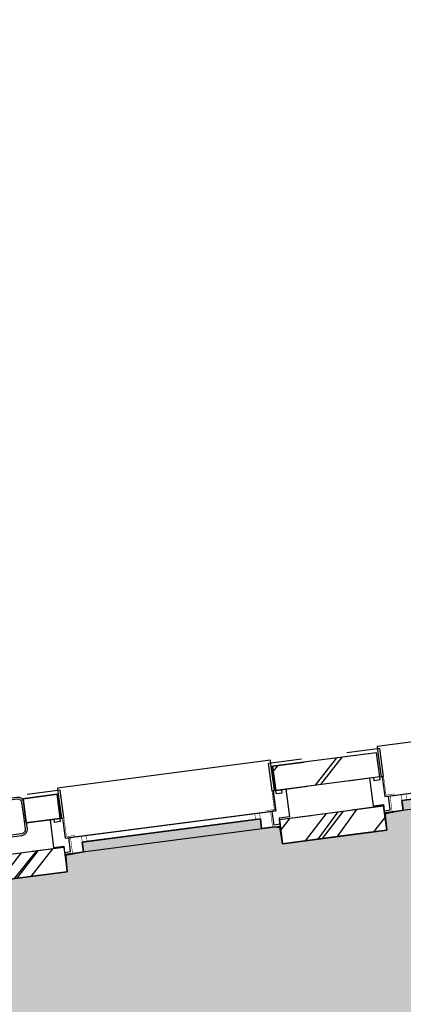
# Model space of a CAD drawing. Extents: x 117893332 to 118394757, y 454959407 to 455669244.
# Tile 50 of 256: x 118270351 to 118271922, y 455174285 to 455178319. Entities that reach past the tile are written whole.
import ezdxf

# ---------------------------------------------------------------- set-up
doc = ezdxf.new("R2010")
doc.units = 0
doc.header["$LTSCALE"] = 200
for name, color, linetype in [('ZU_N_A_EV02----_kant verharding ov betontegels-halfsteensverband~k_-----', 253, 'CONTINUOUS'), ('ZU_N_A_HV01----_arcering verharding gv asfalt~v_-----', 253, 'CONTINUOUS'), ('ZU_N_A_HV01----_arcering verharding ov grind~v_-----', 253, 'CONTINUOUS'), ('ZU_N_A_HV02----_arcering verharding ov betontegels-halfsteensverband~v_-----', 253, 'CONTINUOUS'), ('ZU_N_A_HV02----molgoot ov betonstraatsteen~v_-----', 253, 'CONTINUOUS'), ('ZU_N_D_EB00----ONDERDEEL~-_-----', 2, 'CONTINUOUS'), ('ZU_N_D_EB00--F-METSELWERK~-_-----', 7, 'CONTINUOUS')]:
    doc.layers.add(name, color=color, linetype=linetype)

# ---------------------------------------------------------------- blocks, each defined once
blk = doc.blocks.new('A$C06DD79C7')
at = {"layer": 'ZU_N_D_EB00--F-METSELWERK~-_-----'}
h = blk.add_hatch(dxfattribs=at)
h.set_pattern_fill('10300013,O', color=256, scale=100000, angle=180)
h.set_pattern_definition([(315, (509.9999999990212, -10594.9999999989), (141.4213562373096, 141.4213562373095), []), (315, (580.7099999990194, -10594.9999999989), (141.4213562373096, 141.4213562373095), [])])
h.paths.add_polyline_path([(-110.00000000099, -11029.9999999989), (-10.00000000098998, -11029.9999999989), (-10.00000000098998, -10259.9999999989), (1129.99999999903, -10259.99999999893), (1129.99999999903, -10159.9999999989), (-110.00000000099, -10159.9999999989)])
h = blk.add_hatch(dxfattribs=at)
h.set_pattern_fill('10300013,O', color=256, scale=100000, angle=180)
h.set_pattern_definition([(315, (-60.00000000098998, -12134.9999999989), (141.4213562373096, 141.4213562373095), []), (315, (10.70999999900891, -12134.9999999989), (141.4213562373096, 141.4213562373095), [])])
h.paths.add_polyline_path([(-110.00000000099, -12349.9999999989), (-10.00000000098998, -12349.9999999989), (-10.00000000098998, -11919.9999999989), (-110.00000000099, -11919.9999999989)])
h = blk.add_hatch(dxfattribs=at)
h.set_pattern_fill('T,_O', color=256, scale=60, angle=270)
h.set_pattern_definition([(315, (159.9999999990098, -12134.9999999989), (132.5825214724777, 132.5825214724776), [])])
h.paths.add_polyline_path([(209.99999999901, -11919.9999999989), (109.99999999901, -11919.9999999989), (109.9999999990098, -12349.9999999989), (209.9999999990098, -12349.9999999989)])
for p, q in [((-110.00000000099, -11029.9999999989), (-110.00000000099, -10159.9999999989)), ((-10.00000000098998, -11029.9999999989), (-10.00000000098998, -10259.9999999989)), ((109.99999999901, -10889.9999999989), (109.99999999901, -11029.9999999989)), ((109.99999999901, -10889.9999999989), (209.99999999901, -10889.9999999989)), ((109.99999999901, -10889.9999999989), (109.99999999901, -11029.9999999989)), ((209.99999999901, -10889.9999999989), (109.99999999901, -10889.9999999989)), ((209.99999999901, -10889.9999999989), (209.99999999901, -11029.9999999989)), ((209.99999999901, -11029.9999999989), (209.99999999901, -10889.9999999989)), ((-110.0000005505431, -11029.99999974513), (-110.0000005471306, -10898.97820062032)), ((-10.00000055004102, -11029.99999974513), (-10.00000054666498, -10898.97820062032)), ((109.9999996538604, -11029.99999970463), (109.9999996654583, -10898.97820062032)), ((209.9999996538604, -11029.99999966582), (209.9999996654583, -10898.97820062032)), ((-10.00000000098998, -11029.9999999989), (-110.00000000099, -11029.9999999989)), ((-10.00000055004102, -11029.99999974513), (-110.0000005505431, -11029.99999974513)), ((-37.52145244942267, -11029.99999974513), (-37.52145244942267, -11919.9999999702)), ((-37.52145199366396, -11051.3260083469), (-37.52145200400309, -11063.59472609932)), ((109.9999995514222, -11039.99999964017), (27.47301625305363, -11039.99999964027)), ((27.47301625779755, -11039.99999964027), (27.47301625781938, -11054.99999986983)), ((97.20026519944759, -11029.99999987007), (110.000000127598, -11029.99999988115)), ((209.99999999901, -11029.9999999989), (109.99999999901, -11029.9999999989)), ((110.000000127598, -11029.99999984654), (210.000000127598, -11029.9999998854)), ((110.000000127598, -11029.99999988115), (110.0000001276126, -11039.99999964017)), ((109.99999999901, -11029.9999999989), (209.99999999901, -11029.9999999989)), ((27.47301625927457, -11054.9999997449), (27.47301625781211, -11894.99999997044)), ((2.173537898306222, -11822.78969380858), (2.173537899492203, -11113.75454053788)), ((2.173537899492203, -11127.21030590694), (2.173537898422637, -11760.01824808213)), ((-37.52145199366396, -11898.67399139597), (-37.52145200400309, -11886.40527364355)), ((27.47301625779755, -11910.0000001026), (27.47301625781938, -11894.99999987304)), ((-110.00000000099, -11919.9999999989), (-110.00000000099, -12349.9999999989)), ((-10.00000000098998, -11919.9999999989), (-110.00000000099, -11919.9999999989)), ((-110.0000000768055, -11920.0000000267), (-109.9999999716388, -12051.0217991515)), ((-10.00000007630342, -11919.99999994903), (-110.0000000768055, -11920.0000000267)), ((-10.00000000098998, -11919.9999999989), (-10.00000000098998, -12349.9999999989)), ((-10.00000007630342, -11919.99999994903), (-9.99999997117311, -12051.02179907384)), ((109.9999995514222, -11910.0000001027), (27.47301625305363, -11910.0000001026)), ((97.20026519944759, -11919.99999987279), (110.000000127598, -11919.99999986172)), ((110.000000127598, -11919.99999986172), (110.0000001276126, -11910.0000001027)), ((209.99999999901, -11919.9999999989), (109.99999999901, -11919.9999999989)), ((109.9999999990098, -12349.9999999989), (109.99999999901, -11919.9999999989)), ((110.000000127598, -11919.99999989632), (110.0000002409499, -12051.02179898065)), ((110.000000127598, -11919.99999989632), (210.000000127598, -11919.99999985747)), ((209.9999999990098, -12349.9999999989), (209.99999999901, -11919.9999999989)), ((210.000000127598, -11919.99999985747), (210.0000002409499, -12051.02179890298)), ((-110.0000005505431, -12349.99999974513), (-110.0000005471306, -12218.97820062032)), ((-10.00000055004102, -12349.99999974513), (-10.00000054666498, -12218.97820062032)), ((109.9999996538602, -12349.99999970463), (109.9999996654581, -12218.97820062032)), ((209.9999996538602, -12349.99999966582), (209.9999996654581, -12218.97820062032)), ((-110.00000000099, -12349.9999999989), (-10.00000000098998, -12349.9999999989)), ((-10.00000055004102, -12349.99999974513), (-110.0000005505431, -12349.99999974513)), ((-37.52145244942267, -12349.99999974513), (-37.52145244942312, -13239.9999999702)), ((-37.52145199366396, -12371.3260083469), (-37.52145200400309, -12383.59472609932)), ((109.999999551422, -12359.99999964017), (27.4730162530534, -12359.99999964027)), ((27.47301625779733, -12359.99999964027), (27.47301625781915, -12374.99999986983)), ((27.47301625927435, -12374.9999997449), (27.47301625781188, -13214.99999997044)), ((97.20026519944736, -12349.99999987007), (110.0000001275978, -12349.99999988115)), ((109.9999999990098, -12349.9999999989), (209.9999999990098, -12349.9999999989)), ((110.0000001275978, -12349.99999984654), (210.0000001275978, -12349.9999998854)), ((110.0000001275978, -12349.99999988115), (110.0000001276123, -12359.99999964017))]:
    blk.add_line(p, q, dxfattribs=at)
at = {"layer": 'ZU_N_D_EB00--F-METSELWERK~-_-----', "flags": 128}
for points in [[(139.9999996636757, -10889.9999999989), (84.99999966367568, -10889.9999999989, -0.414213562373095), (59.99999966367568, -10864.9999999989), (59.99999966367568, -10754.9999999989, -0.414213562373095), (84.99999966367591, -10729.9999999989), (194.9999996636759, -10729.9999999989, -0.414213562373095), (219.9999996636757, -10754.9999999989), (219.9999996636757, -10864.9999999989, -0.414213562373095), (194.9999996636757, -10889.9999999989)], [(139.9999996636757, -10881.9999999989), (84.99999966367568, -10881.9999999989, -0.414213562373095), (67.99999966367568, -10864.9999999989), (67.99999966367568, -10754.9999999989, -0.414213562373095), (84.99999966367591, -10737.9999999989), (194.9999996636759, -10737.9999999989, -0.414213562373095), (211.9999996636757, -10754.9999999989), (211.9999996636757, -10864.9999999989, -0.414213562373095), (194.9999996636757, -10881.9999999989)]]:
    blk.add_lwpolyline(points, format="xyb", close=True, dxfattribs=at)
blk.add_lwpolyline([(109.99999999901, -10889.9999999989), (209.9999999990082, -10889.9999999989), (209.99999999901, -11029.9999999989), (109.99999999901, -11029.9999999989)], close=True, dxfattribs=at)
at = {"layer": 'ZU_N_D_EB00--F-METSELWERK~-_-----'}
for points in [[(109.9999991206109, -11044.99999978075), (224.9999996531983, -11044.99999974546), (224.9999996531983, -10908.39999644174)], [(97.20026519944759, -11029.99999987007), (97.20026519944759, -11004.99999987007), (109.9999995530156, -11004.99999986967), (109.9999995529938, -10987.99999986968), (-4.000000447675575, -10987.9999998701), (-4.000000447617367, -11029.99999987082), (-30.00000044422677, -11029.99999987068), (-30.00000044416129, -11054.99999986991), (27.47301625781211, -11054.99999986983)], [(219.9999996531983, -11035.00000059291), (110.0000001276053, -11034.99999926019), (110.0000001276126, -11039.99999978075), (27.47301625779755, -11039.99999964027), (27.47301625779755, -11910.0000001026), (110.0000001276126, -11910.0000001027), (110.0000001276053, -11914.99999932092), (219.9996675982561, -11915.00000054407)], [(220.0000001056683, -11915.00000054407), (234.9999996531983, -11915.00000071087), (234.9999996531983, -11035.00000077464), (219.9999996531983, -11035.00000059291)], [(97.20026519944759, -11919.99999987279), (97.20026519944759, -11944.99999987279), (109.9999995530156, -11944.9999998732), (109.9999995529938, -11961.99999987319), (-4.000000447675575, -11961.99999987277), (-4.000000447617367, -11919.99999987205), (-30.00000044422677, -11919.99999987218), (-30.00000044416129, -11894.99999987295), (27.47301625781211, -11894.99999987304)], [(-110.00000000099, -11919.9999999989), (-10.00000000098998, -11919.9999999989)], [(109.9999995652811, -11905.00000008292), (225.0000000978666, -11905.00000002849), (225.0000002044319, -12041.60000333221)], [(109.9999991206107, -12364.99999978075), (224.9999996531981, -12364.99999974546), (224.9999996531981, -12228.39999644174)], [(97.20026519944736, -12349.99999987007), (97.20026519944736, -12324.99999987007), (109.9999995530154, -12324.99999986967), (109.9999995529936, -12307.99999986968), (-4.000000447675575, -12307.9999998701), (-4.000000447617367, -12349.99999987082), (-30.00000044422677, -12349.99999987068), (-30.00000044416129, -12374.99999986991), (27.47301625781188, -12374.99999986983)], [(219.9999996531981, -12355.00000059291), (110.0000001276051, -12354.99999926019), (110.0000001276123, -12359.99999978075), (27.47301625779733, -12359.99999964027), (27.4730162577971, -13230.0000001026), (110.0000001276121, -13230.0000001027), (110.0000001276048, -13234.99999932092), (219.9996675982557, -13235.00000054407)], [(220.0000001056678, -13235.00000054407), (234.9999996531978, -13235.00000071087), (234.9999996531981, -12355.00000077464), (219.9999996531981, -12355.00000077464)]]:
    blk.add_lwpolyline(points, dxfattribs=at)
at = {"layer": 'ZU_N_D_EB00--F-METSELWERK~-_-----', "const_width": 2}
for points in [[(27.47854798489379, -11075.18091061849), (27.47854799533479, -11061.78057416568), (-37.52145200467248, -11061.78057411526), (-37.52145199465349, -11049.00912838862)], [(130.0000001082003, -11045.65569597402), (32.93249291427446, -11045.65569589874), (32.93249288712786, -11080.65569589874)], [(-37.52145199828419, -11053.61658353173), (-37.52145205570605, -11127.21030593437), (-37.5214520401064, -11107.21030593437), (27.4785479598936, -11107.21030598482)], [(27.47854796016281, -11107.21030598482), (27.47854798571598, -11074.17728601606), (27.47854798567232, -11074.17728601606)], [(27.4785479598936, -11107.21030598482), (27.47854794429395, -11127.21030598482), (2.173538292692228, -11127.21030596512), (2.173538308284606, -11107.21030596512)], [(-37.52145199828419, -11896.38341621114), (-37.52145205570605, -11822.7896938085), (-37.5214520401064, -11842.7896938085), (27.4785479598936, -11842.78969375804)], [(27.4785479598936, -11842.78969375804), (27.47854794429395, -11822.78969375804), (2.173538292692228, -11822.78969377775), (2.173538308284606, -11842.78969377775)], [(27.47854796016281, -11842.78969375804), (27.47854798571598, -11875.8227137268), (27.47854798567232, -11875.8227137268)], [(27.47854798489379, -11874.81908912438), (27.47854799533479, -11888.21942557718), (-37.52145200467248, -11888.21942562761), (-37.52145199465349, -11900.99087135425)], [(130.0000001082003, -11904.34430376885), (32.93249291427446, -11904.34430384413), (32.93249288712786, -11869.34430384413)], [(27.47854798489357, -12395.18091061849), (27.47854799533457, -12381.78057416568), (-37.52145200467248, -12381.78057411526), (-37.52145199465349, -12369.00912838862)], [(-37.52145199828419, -12373.61658353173), (-37.52145205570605, -12447.21030593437), (-37.5214520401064, -12427.21030593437), (27.47854795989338, -12427.21030598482)], [(130.0000001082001, -12365.65569597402), (32.93249291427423, -12365.65569589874), (32.93249288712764, -12400.65569589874)], [(27.47854796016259, -12427.21030598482), (27.47854798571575, -12394.17728601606), (27.47854798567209, -12394.17728601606)], [(27.47854795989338, -12427.21030598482), (27.47854794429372, -12447.21030598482), (2.173538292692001, -12447.21030596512), (2.173538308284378, -12427.21030596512)]]:
    blk.add_lwpolyline(points, dxfattribs=at)
at = {"layer": 'ZU_N_D_EB00--F-METSELWERK~-_-----'}
for centre, radius, start, end in [((-48.74981930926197, -11039.69940735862), 7.552685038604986, 326.2102088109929, 89.42760887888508), ((-46.50372483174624, -11038.51422860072), 7.552685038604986, 326.2102088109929, 89.42760887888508), ((-48.74981930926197, -11910.30059238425), 7.552685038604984, 270.5723911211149, 33.78979118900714), ((-46.50372483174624, -11911.48577114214), 7.552685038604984, 270.5723911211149, 33.78979118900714), ((-48.74981930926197, -12359.69940735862), 7.552685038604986, 326.2102088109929, 89.42760887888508), ((-46.50372483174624, -12358.51422860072), 7.552685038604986, 326.2102088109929, 89.42760887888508)]:
    blk.add_arc(centre, radius, start, end, dxfattribs=at)

msp = doc.modelspace()

# ---------------------------------------------------------------- hatches: boundary and pattern name
at = {"layer": 'ZU_N_A_HV01----_arcering verharding gv asfalt~v_-----'}
h = msp.add_hatch(dxfattribs=at)
h.set_pattern_fill('ASFALT', color=256, scale=3000)
h.set_pattern_definition([(157.416313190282, (118248804.6750337, 455213277.5848131), (-144.0121693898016, -346.2448484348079), []), (217.416313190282, (118248804.6750337, 455213277.5848131), (227.8507499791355, -297.8406213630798), [])])
h.paths.add_polyline_path([(118253562.4644317, 455173882.7550641, -0.413670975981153), (118245855.7562277, 455163886.7559816), (118232779.448046, 455162183.4266028, -0.2396013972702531), (118226539.3488066, 455164396.4313046), (118222931.5859316, 455163926.7441258), (118222383.7487684, 455168135.4742161), (118218106.8741981, 455167574.5760993), (118214434.7360406, 455164219.5352659), (118215506.4412013, 455155986.2169401), (118286398.3345948, 455165213.991818), (118285827.6629735, 455169598.1464381), (118269443.6465182, 455167465.4905022, -0.4142135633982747), (118257765.8233637, 455176453.3294046), (118256227.8597453, 455188268.6539, -0.4142135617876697), (118265215.698611, 455199946.4769887), (118292266.1138908, 455203467.5444995), (118291600.0729585, 455208584.3784367), (118288512.0832502, 455208182.4244898, -0.4142135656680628), (118286360.315439, 455209838.5329916), (118282082.5253519, 455242702.4295251), (118277103.5895731, 455242054.3371087, -0.4142135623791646), (118269661.0073064, 455247782.5220213), (118267518.7053234, 455264240.6439259), (118262945.7468947, 455263645.3963049), (118267639.6027709, 455227475.8892438), (118267223.0791646, 455227421.9624292), (118267223.0953798, 455227421.8374796), (118252708.3945412, 455225558.9908816), (118252749.7655286, 455225241.1604559), (118251437.4330616, 455225070.8540304), (118250715.0444016, 455230620.5667782), (118243327.2569473, 455287376.853917), (118243629.7457429, 455287416.2279319), (118243124.354806, 455290872.4482069), (118240928.7488096, 455307740.0890951, -0.4142135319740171), (118245603.8051835, 455313814.3496923), (118274546.4505115, 455317581.7228291), (118274030.151141, 455321548.2621741), (118245583.3097502, 455317845.426291, -0.4142135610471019), (118239509.0486006, 455322520.4825709), (118233549.7710685, 455368302.3163094, 0.4142135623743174), (118222813.3463366, 455376565.6076621), (118207809.9167748, 455374612.6583502, 0.4142135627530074), (118199546.6254238, 455363876.233606), (118205505.9032047, 455318094.3984217, -0.4142123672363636), (118200830.8688669, 455312020.1400964), (118163460.5556403, 455307155.6086541), (118165370.8677974, 455292480.2047596), (118168069.5899988, 455292831.4889433), (118168020.6380423, 455293207.5597649, -0.4142128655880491), (118177008.4523232, 455304885.379675), (118193278.4294503, 455307003.2308075, -0.1343417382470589), (118196112.2678289, 455306610.6909133), (118204322.7715568, 455303093.5020068), (118205538.0756343, 455305921.5248985, -0.2648123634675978), (118209818.1357149, 455309156.2414026), (118230144.221444, 455311802.0275834, -0.4142136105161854), (118236218.4835087, 455307126.9714311), (118240860.0830218, 455271468.1296604, -0.4142135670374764), (118236185.026669, 455265393.868468), (118214172.9505057, 455262528.6259582), (118214897.7231318, 455256960.5985169, -0.4142135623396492), (118212810.3363711, 455254248.4745319), (118211683.2549989, 455254101.7658931), (118212034.0112402, 455251407.0995864), (118215577.2140856, 455248630.0588531), (118219142.1158661, 455249094.050086), (118218436.6095952, 455254511.7740204, -0.4142294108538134), (118220523.9794215, 455257224.0278775), (118236969.7760967, 455259364.7257031, -0.4142130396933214), (118243044.0360546, 455254689.6790598), (118246252.6892428, 455230039.716037)])
h.paths.add_polyline_path([(118261528.7105488, 455214269.2460867, -0.4142135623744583), (118263616.0973097, 455216981.3700716), (118275257.8857749, 455218496.745074, -0.414213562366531), (118277970.0097599, 455216409.3583131), (118278976.6705481, 455208675.7399464, -0.4142135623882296), (118276889.283787, 455205963.6159614), (118274097.8328038, 455205600.2615634, -0.4142135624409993), (118272506.4212083, 455206825.0918127), (118272485.2704835, 455206987.5811397), (118269242.6258282, 455206565.4962798), (118269263.7765531, 455206403.0069523, -0.4142135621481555), (118268038.9463059, 455204811.595358), (118265247.4953238, 455204448.240958, -0.4142135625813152), (118262535.371337, 455206535.6277188)], flags=16)
h.paths.add_polyline_path([(118241537.8751546, 455300913.520497), (118240100.0229776, 455300726.2209592), (118239912.72344, 455302164.0731364), (118241350.575617, 455302351.3726742)], flags=16)
h.paths.add_polyline_path([(118240440.7304615, 455309039.881115), (118239002.8782845, 455308852.5815772), (118238815.5787469, 455310290.4337544), (118240253.430924, 455310477.7332923)], flags=16)
h.paths.add_polyline_path([(118229627.9109464, 455315768.5622057), (118215546.7017315, 455313935.6554853, -0.4142135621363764), (118209472.4405793, 455318610.7117853), (118204138.0194814, 455359592.1202821, -0.4142394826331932), (118213125.739277, 455371270.8578054), (118217290.6037433, 455371812.9851407, -0.4142135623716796), (118228968.4268994, 455362825.1463385), (118234302.9672465, 455321842.823391, -0.4142135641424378)], flags=16)
h.paths.add_polyline_path([(118229573.6982125, 455316185.0486755), (118215492.4889975, 455314352.1419551, -0.4142135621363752), (118209888.927049, 455318664.9245196), (118204554.5035642, 455359646.3513534, -0.4142400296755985), (118213179.9520113, 455370854.3713357), (118217344.8164798, 455371396.4986713, -0.4142135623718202), (118228551.94043, 455362770.933602), (118233886.4807771, 455321788.6106545, -0.4142135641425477)], flags=0)
h.paths.add_polyline_path([(118232786.1213894, 455366810.1098367), (118231546.5936505, 455366648.6447184), (118231359.294113, 455368086.4968955), (118232598.8218518, 455368247.9620139)], flags=0)
at = {"layer": 'ZU_N_A_HV01----_arcering verharding ov grind~v_-----'}
h = msp.add_hatch(dxfattribs=at)
h.set_pattern_fill('10305012', color=256, scale=100000, angle=-1.272221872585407e-14)
h.set_pattern_definition([(80.158374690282, (118248197.504333, 455215256.2450483), (-519.4484706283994, 204.5673291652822), [136.3599999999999, -545.9699999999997]), (114.674251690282, (118248104.1793311, 455214718.3087171), (-519.452249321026, 204.5570103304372), [136.36, -828.5899999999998]), (158.505112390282, (118248047.2492719, 455214842.216862), (-116.6336148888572, -672.269483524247), [111.56, -446.7]), (216.327513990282, (118248580.3641231, 455215350.5527365), (519.4528186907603, -204.5644303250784), [111.56, -677.95]), (260.158374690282, (118247853.5731472, 455214817.0066498), (519.4484706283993, -204.5673291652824), [136.36, -545.9699999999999]), (294.6742516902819, (118247830.2700628, 455214682.6548088), (519.4522493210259, -204.5570103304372), [136.36, -828.5899999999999]), (338.505112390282, (118247887.109584, 455214558.7449633), (116.6336148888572, 672.269483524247), [111.56, -446.7]), (36.32751399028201, (118247471.5445072, 455214722.4340285), (-519.4528186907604, 204.5644303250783), [111.56, -677.9499999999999]), (80.158374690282, (118247662.4380535, 455213855.5421481), (-636.0742566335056, -467.7116370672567), [121.7, -560.6099999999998]), (138.268162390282, (118249241.5929214, 455213361.7755755), (-519.4455923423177, 204.5596851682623), [122.34, -1809.56]), (182.0032946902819, (118247591.9378671, 455214056.8965694), (-1155.527501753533, -263.1445632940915), [148.58, -1527.41]), (216.327513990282, (118247560.7880993, 455214724.0065625), (-116.6272087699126, -672.2821011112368), [147.88, -641.66]), (260.158374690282, (118247324.3162447, 455213964.1062804), (636.0742566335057, 467.7116370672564), [122.42, -559.8799999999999]), (138.268162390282, (118248952.8003716, 455213148.5450379), (-519.4455923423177, 204.5596851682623), [122.05, -1809.86]), (182.0032946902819, (118247542.5907006, 455213767.4152691), (519.4481581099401, -204.5566902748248), [148.23, -1527.77]), (36.32751399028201, (118247542.5907006, 455213767.4152691), (116.6272087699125, 672.2821011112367), [148.77, -640.7699999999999]), (124.0852980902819, (118248741.4166619, 455212685.6880116), (402.8239520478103, -876.8330482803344), [91.37999999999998, -2273.059999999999]), (182.0032946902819, (118247248.6700048, 455214047.3383011), (519.4481581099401, -204.5566902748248), [91.58999999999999, -1584.39]), (229.178732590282, (118245884.987629, 455213108.7148913), (-752.6957943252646, -1139.991792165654), [122.33, -2002.14]), (260.158333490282, (118248518.8884684, 455212665.5964541), (519.4483235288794, -204.567702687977), [98.46999999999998, -583.8399999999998]), (124.0852980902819, (118248553.3200312, 455212492.8053166), (402.8239520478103, -876.8330482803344), [91.47999999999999, -2272.949999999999]), (182.0032946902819, (118247212.0152939, 455213782.2897098), (519.4481581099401, -204.5566902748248), [100.47, -1575.52]), (229.178732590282, (118246008.496436, 455212926.3011627), (-752.6957943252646, -1139.991792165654), [104.97, -2019.5]), (80.15833349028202, (118247280.6364327, 455213861.7216769), (-519.4483235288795, 204.5677026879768), [111.56, -570.7499999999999]), (147.657872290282, (118248216.1412204, 455214102.4384344), (-519.4458520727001, 204.5641717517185), [108.56, -3442.359999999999]), (192.8293316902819, (118248124.4287349, 455214160.506144), (-636.0740668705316, -467.7148960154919), [95.27999999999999, -1089.83]), (248.355151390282, (118246642.7619532, 455212531.659454), (-116.6333622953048, -672.2727902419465), [87.77999999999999, -2585.23]), (294.6742516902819, (118247999.1521842, 455214057.7662294), (116.6337732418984, 672.2708976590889), [111.58, -853.36]), (147.657872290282, (118248143.4663582, 455213894.47801), (-519.4458520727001, 204.5641717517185), [115.69, -3435.23]), (192.8293316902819, (118248228.0665938, 455213913.7492485), (-636.0740668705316, -467.7148960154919), [86.77, -1098.34]), (248.355151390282, (118246873.9568269, 455212393.3647003), (-116.6333622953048, -672.2727902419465), [93.94000000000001, -2579.08]), (114.674251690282, (118248262.7262007, 455214001.0634705), (-116.6337732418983, -672.270897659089), [111.56, -853.3799999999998])])
h.paths.add_polyline_path([(118256436.6589185, 455191627.5644963, 0.08572107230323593), (118256297.2740704, 455188277.6893476), (118257964.3156205, 455175470.7303973, 0.07471116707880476), (118258687.5780935, 455172942.0370893), (118267246.7922041, 455174056.1630796), (118267076.4407253, 455175364.879323), (118260343.5323239, 455174488.4778047), (118258255.0512732, 455190533.1232325), (118271850.7965865, 455192302.8386553), (118271680.4137072, 455193611.7961308)])
at = {"layer": 'ZU_N_A_HV02----_arcering verharding ov betontegels-halfsteensverband~v_-----'}
h = msp.add_hatch(dxfattribs=at)
h.set_pattern_fill('TEGELS', color=256, scale=1200)
h.set_pattern_definition([(97.41631319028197, (118248804.6750337, 455213277.5848131), (-297.4903354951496, -38.7233816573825), []), (187.416313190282, (118248804.6750337, 455213277.5848131), (38.72338165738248, -297.4903354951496), [300, -300]), (187.416313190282, (118248785.3133429, 455213426.3299809), (38.72338165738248, -297.4903354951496), [-300, 300])])
h.paths.add_polyline_path([(118283896.8520627, 455194970.0311947), (118284023.3484428, 455193998.2294325), (118284152.4263816, 455193006.594981), (118284169.3384059, 455192876.6692509), (118284222.1284686, 455192471.1123771), (118284337.0078342, 455191588.5577151), (118284353.9198585, 455191458.6319851), (118284392.5113479, 455191162.1549008), (118284507.3907135, 455190279.600239), (118284524.3027377, 455190149.674509), (118284562.8942272, 455189853.1974246), (118284677.7735928, 455188970.6427624), (118284694.6856171, 455188840.7170326), (118284733.2771065, 455188544.2399485), (118284848.1564721, 455187661.6852861), (118284865.0684964, 455187531.7595564), (118286053.744421, 455178399.819508), (118284645.6234997, 455178216.5288349), (118284636.2681181, 455178288.4010602), (118283753.7134561, 455178173.5216947), (118283763.0688377, 455178101.6494693), (118283336.6660235, 455178046.1459556), (118283327.3106419, 455178118.0181804), (118282444.7559797, 455178003.1388149), (118282454.1113613, 455177931.2665896), (118282324.1856313, 455177914.3545659), (118282027.7085473, 455177875.7630763), (118282018.3531657, 455177947.6353012), (118281135.7985036, 455177832.7559354), (118281002.3203587, 455177843.1351318), (118279724.1251701, 455177676.7564828), (118279737.032964, 455177577.5930375), (118279756.8656529, 455177580.1745964), (118279760.0980863, 455177555.38445), (118279703.100378, 455177547.9652364), (118279621.2637776, 455177537.3128236), (118279518.8733846, 455177549.1958911), (118278051.2543962, 455177358.1605415), (118278221.6372755, 455176049.2030652), (118276785.7505895, 455175862.2982098), (118276801.2399421, 455175743.3020757), (118276759.5912952, 455175737.8808022), (118276763.1437075, 455175710.5895824), (118275553.3496765, 455175553.1144969), (118275562.7050581, 455175481.2422716), (118275136.3022438, 455175425.738758), (118275126.9468622, 455175497.6109834), (118273917.1528312, 455175340.1358979), (118273926.5082129, 455175268.2636725), (118273123.5431344, 455175163.7442328), (118272993.6174045, 455175146.8322085), (118272736.5468709, 455175113.3701459), (118272726.4254297, 455175174.3527951, 0.393836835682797), (118272718.047672, 455175180.3454584), (118272650.6270896, 455175175.2762239), (118272645.503342, 455175214.6391439), (118271916.0774792, 455175119.6920722), (118271921.2012267, 455175080.3291526), (118271853.9221742, 455175067.8199375, 0.3826987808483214), (118271848.2149258, 455175059.5056624), (118271853.9922087, 455174998.4907797), (118271724.0664788, 455174981.5787559), (118271427.5893947, 455174942.9872666), (118271417.4679535, 455175003.9699159, 0.393836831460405), (118271409.0901958, 455175009.9625791), (118271341.6696135, 455175004.8933446), (118271336.5458659, 455175044.2562646), (118270607.1200031, 455174949.3091929), (118270612.2437505, 455174909.9462734), (118270544.9646969, 455174897.437058, 0.3826986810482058), (118270539.2574495, 455174889.1227849), (118270545.0347325, 455174828.1079004), (118270415.1090026, 455174811.1958767), (118269682.3127598, 455174715.8100941), (118269554.5256003, 455175697.5282013), (118267174.3133911, 455175387.7034613), (118268171.9387254, 455167723.4994923), (118271196.4238029, 455168117.1872061), (118270481.4791548, 455173609.7117258), (118287597.379316, 455175837.6346365), (118285086.8134053, 455195124.9247216)])
at = {"layer": 'ZU_N_A_HV02----molgoot ov betonstraatsteen~v_-----'}
h = msp.add_hatch(dxfattribs=at)
h.set_pattern_fill('BRICK', color=256, scale=33.07086, angle=-1.272221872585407e-14)
h.set_pattern_definition([(97.41631319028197, (118248804.6750337, 455213277.5848131), (-208.2431961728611, -27.10636212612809), []), (187.416313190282, (118248804.6750337, 455213277.5848131), (54.21272425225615, -416.4863923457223), [209.999961, -209.999961]), (187.416313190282, (118248777.5686716, 455213485.8280093), (54.21272425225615, -416.4863923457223), [-209.999961, 209.999961])])
h.paths.add_polyline_path([(118236130.8139392, 455265810.3549383), (118213702.2513011, 455262890.899698), (118213756.4640354, 455262474.4132282), (118214481.2366621, 455256906.3857827, -0.4142135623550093), (118212756.1236366, 455254664.9610016), (118211212.5557949, 455254464.0396285), (118211639.701332, 455251182.5165892), (118215456.7662472, 455248190.8321688), (118219612.8361661, 455248731.8037606), (118218853.0924128, 455254566.0083225, -0.4142295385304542), (118220578.1913303, 455256807.5413003), (118237024.0330728, 455258948.2449923, -0.4142135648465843), (118242627.5950311, 455254635.4624813), (118245836.2027732, 455229985.5033018), (118253115.1089609, 455174065.6917914, -0.4217249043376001), (118245799.5223966, 455164302.9789468), (118232725.1971481, 455162599.9081029, -0.2477245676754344), (118226700.8242866, 455164840.9923619), (118223293.5470863, 455164399.8447171), (118222745.9989425, 455168606.3544288), (118217921.2696704, 455167973.9016491), (118213990.0282083, 455164382.1316596), (118215144.1674659, 455155515.5177361), (118286452.5473291, 455164797.5053483), (118286398.3345948, 455165213.991818), (118215506.4412013, 455155986.2169401), (118214434.7360406, 455164219.5352659), (118218106.8741981, 455167574.5760993), (118222383.7487684, 455168135.4742161), (118222931.5859316, 455163926.7441258), (118226539.3488066, 455164396.4313046, 0.2396013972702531), (118232779.448046, 455162183.4266028), (118245855.7562277, 455163886.7559816, 0.4136709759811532), (118253562.4644317, 455173882.7550641), (118246252.6892428, 455230039.716037), (118243044.0360546, 455254689.6790598, 0.4142130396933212), (118236969.7760967, 455259364.7257031), (118220523.9794215, 455257224.0278775, 0.414229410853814), (118218436.6095952, 455254511.7740204), (118219142.1158661, 455249094.050086), (118215577.2140856, 455248630.0588531), (118212034.0112402, 455251407.0995864), (118211683.2549989, 455254101.7658931), (118212810.3363711, 455254248.4745319, 0.4142135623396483), (118214897.7231318, 455256960.5985169), (118214172.9505057, 455262528.6259582), (118236185.026669, 455265393.868468, 0.4142135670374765), (118240860.0830218, 455271468.1296604), (118236218.4835087, 455307126.9714311, 0.4142136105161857), (118230144.221444, 455311802.0275834), (118209818.1357149, 455309156.2414026, 0.2648123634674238), (118205538.0756343, 455305921.5248985), (118204322.7715568, 455303093.5020068), (118196112.2678289, 455306610.6909133, 0.1343417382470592), (118193278.4294503, 455307003.2308075), (118177008.4523232, 455304885.379675, 0.4142128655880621), (118168020.6380423, 455293207.5597649), (118168069.5899988, 455292831.4889433), (118168486.0764684, 455292885.7016779), (118168437.1245119, 455293261.7724997, -0.4142128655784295), (118177062.6660484, 455304468.8933343), (118193332.6431336, 455306586.7444612, -0.1343417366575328), (118195946.8851516, 455306224.6227999), (118199133.4112065, 455304859.5891468), (118204543.5389405, 455302542.0162089), (118205924.3779531, 455305755.5830221, -0.2648230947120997), (118209872.8562951, 455308739.8174797), (118222172.9640686, 455310340.868138), (118230198.421261, 455311385.5394321, -0.4142143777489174), (118235801.9970393, 455307072.7586945), (118240443.5965525, 455271413.9169239, -0.4142135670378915)])
h = msp.add_hatch(dxfattribs=at)
h.set_pattern_fill('BRICK', color=256, scale=33.07086)
h.set_pattern_definition([(97.41631319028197, (118248804.6750337, 455213277.5848131), (-208.2431961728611, -27.10636212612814), []), (187.416313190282, (118248804.6750337, 455213277.5848131), (54.21272425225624, -416.4863923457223), [209.999961, -209.999961]), (187.416313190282, (118248777.5686716, 455213485.8280093), (54.21272425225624, -416.4863923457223), [-209.999961, 209.999961])])
h.paths.add_polyline_path([(118274235.6642532, 455201120.5775577), (118274276.9691945, 455200803.2545261), (118273979.4788588, 455200764.5311442), (118273938.1739175, 455201081.854176), (118265215.698611, 455199946.4769887, 0.002879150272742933), (118265096.7916708, 455199930.302415), (118265138.007419, 455199613.6646045), (118264840.5170834, 455199574.9412227), (118264800.3051654, 455199883.8671613, 0.4024533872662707), (118256227.8597453, 455188268.6539), (118257765.8233637, 455176453.3294047, 0.414213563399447), (118269443.6465182, 455167465.4905022), (118279042.6679922, 455168714.964963), (118279002.1352845, 455169026.3553495), (118279299.6256202, 455169065.0787311), (118279340.1583277, 455168753.6883451), (118285827.6629735, 455169598.1464382), (118285773.4502392, 455170014.6329079), (118285674.2867969, 455170001.7251143), (118285674.4025296, 455170000.8360046), (118282798.6626198, 455169626.5099819), (118279922.92271, 455169252.1839592), (118277047.1828002, 455168877.8579365), (118274171.4428905, 455168503.5319141), (118271295.7029807, 455168129.2058911), (118271196.5335149, 455168116.3443498), (118271196.5395354, 455168116.2980973), (118270085.6554721, 455167971.6978112), (118269389.4337666, 455167881.976994, -0.03330477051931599), (118268061.3467104, 455167798.3911037), (118267961.3467077, 455167798.3911037), (118267961.3467077, 455167799.2642246, -0.3728751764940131), (118258182.3098599, 455176507.5421212), (118256644.3462178, 455188322.8666134, -0.414213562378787), (118265269.9113453, 455199529.990519), (118292320.3266251, 455203051.0580299), (118292266.1138908, 455203467.5444996), (118288222.5645223, 455202941.2083911), (118288263.8694637, 455202623.8853595), (118287966.3791281, 455202585.1619776), (118287925.0741867, 455202902.4850094)])
at = {"layer": 'ZU_N_D_EB00--F-METSELWERK~-_-----'}
h = msp.add_hatch(dxfattribs=at)
h.set_pattern_fill('10300013,O', color=256, scale=100000, angle=277.416313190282)
h.set_pattern_definition([(52.41631319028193, (118270033.6454242, 455175386.7723576), (-158.4926662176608, 121.9839118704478), []), (52.41631319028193, (118270024.5183231, 455175456.8908297), (-158.4926662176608, 121.9839118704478), [])])
h.paths.add_polyline_path([(118270545.0347327, 455174828.107901), (118270532.1269388, 455174927.2713462), (118269768.5684111, 455174827.8813333), (118269621.4195608, 455175958.3446081), (118269522.2561156, 455175945.4368142), (118269682.3127598, 455174715.8100942)])
h = msp.add_hatch(dxfattribs=at)
h.set_pattern_fill('T,_O', color=256, scale=60, angle=367.416313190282)
h.set_pattern_definition([(52.41631319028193, (118271605.9397583, 455175238.4803253), (-148.586874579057, 114.3599173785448), [])])
h.paths.add_polyline_path([(118271386.2844543, 455175260.3102911), (118271399.1922482, 455175161.1468459), (118271825.5950623, 455175216.6503597), (118271812.6872685, 455175315.8138049)])
h = msp.add_hatch(dxfattribs=at)
h.set_pattern_fill('10300013,O', color=256, scale=100000, angle=277.416313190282)
h.set_pattern_definition([(52.41631319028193, (118271634.3369049, 455175020.320746), (-158.4926662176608, 121.9839118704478), []), (52.41631319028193, (118271625.2098038, 455175090.4392181), (-158.4926662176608, 121.9839118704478), [])])
h.paths.add_polyline_path([(118271853.9922089, 455174998.4907803), (118271841.084415, 455175097.6542255), (118271414.6816008, 455175042.1507117), (118271427.5893947, 455174942.9872666)])

# ---------------------------------------------------------------- linework, layer by layer
at = {"layer": 'ZU_N_A_EV02----_kant verharding ov betontegels-halfsteensverband~k_-----'}
for p, q in [((118272625.670653, 455175212.0575851), (118271916.0774793, 455175119.6920722)), ((118271916.0774793, 455175119.6920722), (118271921.2012267, 455175080.3291526)), ((118271921.2012267, 455175080.3291526), (118271854.7295433, 455175067.9700518)), ((118271316.7131769, 455175041.6747058), (118270607.1200031, 455174949.3091929)), ((118271336.5458659, 455175044.2562646), (118271316.7131769, 455175041.6747058)), ((118271341.6696135, 455175004.8933446), (118271336.5458659, 455175044.2562646)), ((118271848.2149256, 455175059.5056641), (118271853.9922087, 455174998.4907797)), ((118271384.9203247, 455175010.5231537), (118271341.6696135, 455175004.8933446)), ((118271409.0901958, 455175009.9625791), (118271384.9203247, 455175010.5231537)), ((118271427.5893947, 455174942.9872666), (118271417.5545835, 455175003.4479614)), ((118271724.0664788, 455174981.5787559), (118271427.5893947, 455174942.9872666)), ((118271853.9922087, 455174998.4907797), (118271724.0664788, 455174981.5787559)), ((118270607.1200031, 455174949.3091929), (118270612.2437505, 455174909.9462734)), ((118270612.2437505, 455174909.9462734), (118270545.7720671, 455174897.5871726)), ((118270539.2574495, 455174889.1227849), (118270545.0347325, 455174828.1079004)), ((118270545.0347325, 455174828.1079004), (118270415.1090026, 455174811.1958767)), ((118270415.1090026, 455174811.1958767), (118269682.3127598, 455174715.8100941))]:
    msp.add_line(p, q, dxfattribs=at)
for centre, radius, start, end in [((118271855.7044283, 455175060.480549), 7.552685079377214, 97.41631349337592, 187.4163115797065), ((118271410.0650809, 455175002.4730765), 7.552685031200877, 7.41631157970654, 97.41631349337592), ((118270546.7469521, 455174890.09767), 7.552685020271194, 97.41631349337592, 187.4163115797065)]:
    msp.add_arc(centre, radius, start, end, dxfattribs=at)
at = {"layer": 'ZU_N_D_EB00----ONDERDEEL~-_-----'}
msp.add_lwpolyline([(118269682.3127598, 455174715.8100941), (118270415.1090026, 455174811.1958767), (118270545.0347325, 455174828.1079004), (118270538.5825585, 455174896.250425), (118270612.2437505, 455174909.9462734), (118270607.1200031, 455174949.3091928), (118271316.7131769, 455175041.6747058), (118271336.5458659, 455175044.2562646), (118271341.6696135, 455175004.8933445), (118271415.7150045, 455175014.5316005), (118271427.5893947, 455174942.9872666), (118271724.0664788, 455174981.5787559), (118271853.9922088, 455174998.4907797), (118271847.5400347, 455175066.6333043), (118271921.2012267, 455175080.3291526), (118271916.0774793, 455175119.6920722), (118272625.670653, 455175212.0575851)], dxfattribs=at)
at = {"layer": 'ZU_N_D_EB00--F-METSELWERK~-_-----'}
for p, q in [((118271812.6872685, 455175315.8138049), (118271386.2844543, 455175260.3102911)), ((118271812.6872682, 455175315.8138044), (118271682.7615384, 455175298.9017807)), ((118271825.5950623, 455175216.6503597), (118271812.6872685, 455175315.8138049)), ((118271825.5950622, 455175216.6503598), (118271812.6872683, 455175315.8138049)), ((118271386.2844541, 455175260.3102912), (118271516.2101839, 455175277.2223151)), ((118271386.2844543, 455175260.3102911), (118271399.1922482, 455175161.1468459)), ((118271399.192248, 455175161.1468461), (118271386.2844541, 455175260.3102912)), ((118271861.0383364, 455175138.0407078), (118272694.011276, 455175246.4661765)), ((118271825.5950623, 455175216.6503597), (118271399.1922482, 455175161.1468459)), ((118271825.5950621, 455175216.6503593), (118271695.6693322, 455175199.7383355)), ((118271825.5950622, 455175216.6503598), (118271835.5114065, 455175217.9411391)), ((118271827.2472256, 455175203.9577017), (118271825.5950622, 455175216.6503598)), ((118271835.5114066, 455175217.9411385), (118271846.1638195, 455175136.1045387)), ((118271844.6368271, 455175070.363005), (118272727.1914893, 455175185.2423707)), ((118270364.9009691, 455175127.360014), (118270503.7297923, 455175145.4309255)), ((118270503.7297923, 455175145.4309255), (118270364.9009691, 455175127.360014)), ((118270503.729792, 455175145.4309252), (118270373.8040622, 455175128.5189014)), ((118270503.7297923, 455175145.4309255), (118270516.6375862, 455175046.2674804)), ((118270516.637586, 455175046.2674804), (118270503.7297922, 455175145.4309256)), ((118270516.6375862, 455175046.2674804), (118270503.7297923, 455175145.4309255)), ((118271399.192248, 455175161.1468461), (118271389.2759037, 455175159.8560666)), ((118271389.2759038, 455175159.8560662), (118271399.9283167, 455175078.0194663)), ((118271399.192248, 455175161.1468461), (118271529.1179779, 455175178.05887)), ((118271400.8444114, 455175148.4541879), (118271399.192248, 455175161.1468461)), ((118270377.808763, 455175028.196569), (118270364.9009691, 455175127.360014)), ((118270364.9009691, 455175127.360014), (118270377.808763, 455175028.196569)), ((118271846.1638195, 455175136.1045387), (118271861.0383365, 455175138.0407079)), ((118270552.0808602, 455174967.6578286), (118271385.0537998, 455175076.0832972)), ((118271399.9283167, 455175078.0194663), (118271385.0537997, 455175076.0832972)), ((118271414.6816008, 455175042.1507117), (118271841.084415, 455175097.6542255)), ((118271841.0844148, 455175097.6542248), (118271711.1586849, 455175080.7422011)), ((118271841.0844148, 455175097.6542248), (118271853.9922087, 455174998.4907797)), ((118271853.9922089, 455174998.4907803), (118271841.084415, 455175097.6542255)), ((118271865.7844319, 455175073.1157227), (118271877.9505151, 455175074.6993435)), ((118270377.808763, 455175028.196569), (118270516.6375862, 455175046.2674804)), ((118270377.808763, 455175028.196569), (118270516.6375862, 455175046.2674804)), ((118270516.637586, 455175046.26748), (118270386.7118561, 455175029.3554562)), ((118270516.6375861, 455175046.2674804), (118270526.5539303, 455175047.5582598)), ((118270518.2897494, 455175033.5748224), (118270516.6375861, 455175046.2674804)), ((118270526.5539304, 455175047.5582594), (118270537.2063433, 455174965.7216594)), ((118271316.713177, 455175041.6747054), (118270613.6094915, 455174950.1539092)), ((118270626.952692, 455174951.8907517), (118271254.4668488, 455175033.5722966)), ((118271414.6816008, 455175042.1507117), (118271544.6073307, 455175059.0627355)), ((118271414.6816008, 455175042.1507117), (118271427.5893947, 455174942.9872666)), ((118271414.6816008, 455175042.1507117), (118271427.5893947, 455174942.9872665)), ((118270535.679351, 455174899.9801257), (118271418.2340131, 455175014.8594913)), ((118271397.0864083, 455175012.1067745), (118271384.9203251, 455175010.5231537)), ((118271427.5893947, 455174942.9872666), (118271853.9922089, 455174998.4907803)), ((118271853.9922087, 455174998.4907797), (118271724.0664788, 455174981.5787559)), ((118270537.2063433, 455174965.7216594), (118270552.0808603, 455174967.6578286)), ((118271427.5893947, 455174942.9872665), (118271557.5151246, 455174959.8992903)), ((118270532.1269388, 455174927.2713462), (118269768.5684111, 455174827.8813333)), ((118270532.1269387, 455174927.2713456), (118270402.2012088, 455174910.3593218)), ((118270532.1269388, 455174927.2713462), (118270545.0347327, 455174828.107901)), ((118270532.1269387, 455174927.2713456), (118270545.0347325, 455174828.1079004)), ((118270556.8269557, 455174902.7328435), (118270568.993039, 455174904.3164642)), ((118270545.0347327, 455174828.107901), (118269682.3127598, 455174715.8100942)), ((118270545.0347325, 455174828.1079004), (118270415.1090026, 455174811.1958767))]:
    msp.add_line(p, q, dxfattribs=at)
msp.add_lwpolyline([(118271427.5893947, 455174942.9872666), (118271414.6816008, 455175042.1507117)], dxfattribs=at)
for centre, radius, start, end in [((118271854.239243, 455175062.5548734), 7.552685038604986, 63.62652237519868, 186.843921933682), ((118271855.7044283, 455175060.4805491), 7.552685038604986, 63.62652237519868, 186.843921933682), ((118271410.0650809, 455175002.4730764), 7.552685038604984, 7.988705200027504, 131.2061038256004), ((118271410.9504237, 455175004.8533615), 7.552685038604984, 7.988705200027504, 131.2061038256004), ((118270545.2817668, 455174892.1719941), 7.552685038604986, 63.62652237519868, 186.843921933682), ((118270546.7469521, 455174890.09767), 7.552685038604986, 63.62652237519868, 186.843921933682)]:
    msp.add_arc(centre, radius, start, end, dxfattribs=at)

# ---------------------------------------------------------------- block references
at = {"layer": 'ZU_N_D_EB00--F-METSELWERK~-_-----', "rotation": 97.41631319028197}
msp.add_blockref('A$C06DD79C7', (118259593.1081578, 455173513.458025), dxfattribs=at)

doc.saveas('drawing.dxf')
